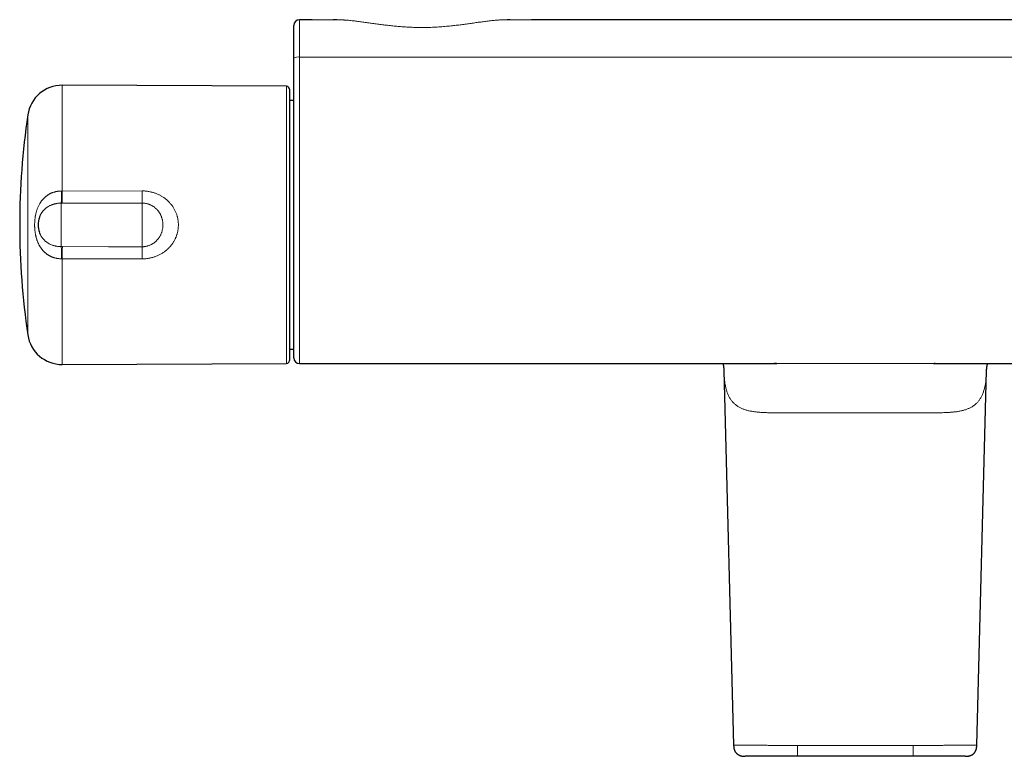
# Model space of a CAD drawing. Header units: millimetres. Extents: x 8 to 878, y 12 to 415.
# Tile 3 of 19: x 304 to 475, y 18 to 145. Entities that reach past the tile are written whole.
import ezdxf

# ---------------------------------------------------------------- set-up
doc = ezdxf.new("R2010")
doc.units = ezdxf.units.MM

msp = doc.modelspace()

# ---------------------------------------------------------------- linework, layer by layer
at = {"color": 7, "linetype": 'Continuous', "lineweight": 30}
for p, q in [((354.82, 145.1), (352.66, 145.1)), ((354.82, 145.1), (354.85, 145.1)), ((392.79, 145.1), (392.82, 145.1)), ((504.9, 145.1), (392.82, 145.1)), ((350.42, 133.58), (311.58, 133.75)), ((350.92, 133.08), (350.92, 109.58)), ((351.66, 131.09), (350.92, 131.09)), ((307.63, 110.86), (307.63, 110.86)), ((350.92, 109.58), (350.92, 86.08)), ((307.63, 108.29), (307.63, 108.29)), ((350.92, 88.06), (351.66, 88.06)), ((311.58, 85.41), (350.42, 85.58)), ((352.66, 85.56), (435.29, 85.56)), ((462.42, 85.56), (545.06, 85.56)), ((426.12, 84.38), (427.81, 19.53)), ((469.91, 19.53), (471.6, 84.37)), ((458.86, 17.58), (438.86, 17.58))]:
    msp.add_line(p, q, dxfattribs=at)
at = {"color": 252, "linetype": 'Continuous', "lineweight": 0}
for p, q in [((545.06, 138.64), (352.66, 138.64)), ((311.58, 133.75), (311.58, 115.44)), ((350.42, 85.58), (350.42, 133.58)), ((305.62, 90.53), (305.62, 128.63)), ((311.46, 115.44), (311.58, 115.44)), ((311.58, 115.44), (325.4, 115.46)), ((311.42, 105.81), (311.42, 113.34)), ((311.6, 113.34), (311.42, 113.34)), ((325.42, 105.8), (325.42, 113.36)), ((311.42, 105.81), (311.6, 105.81)), ((311.58, 103.71), (311.46, 103.71)), ((325.4, 103.7), (311.58, 103.71)), ((311.58, 103.71), (311.58, 85.41)), ((438.86, 19.47), (458.86, 19.47))]:
    msp.add_line(p, q, dxfattribs=at)
at = {"color": 252, "linetype": 'Continuous', "lineweight": 0, "flags": 128}
for points in [[(358.46, 145.09), (358.27, 145.09), (358.06, 145.09), (357.87, 145.09), (357.67, 145.09), (357.42, 145.09), (357.18, 145.09), (356.94, 145.09), (356.73, 145.09), (356.52, 145.1), (356.32, 145.1), (356.13, 145.1), (355.96, 145.1), (355.79, 145.1), (355.64, 145.1), (355.5, 145.1), (355.37, 145.1), (355.28, 145.1), (355.2, 145.1), (355.13, 145.1), (355.06, 145.1), (355, 145.1), (354.95, 145.1), (354.91, 145.1), (354.87, 145.1), (354.85, 145.1), (354.83, 145.1), (354.82, 145.1), (354.82, 145.1), (354.82, 145.1), (354.82, 145.1)], [(325.42, 113.36), (317.42, 113.35), (311.6, 113.34)], [(311.6, 105.81), (319.6, 105.8), (325.42, 105.8)]]:
    msp.add_lwpolyline(points, dxfattribs=at)
at = {"color": 7, "linetype": 'Continuous', "lineweight": 30}
for centre, radius, start, end in [((352.66, 144.1), 1, 90, 180), ((311.56, 127.75), 6, 89.75, 171.5732), ((350.42, 133.08), 0.5, 0, 89.75), ((434.22, 109.58), 130, 171.5732, 188.4268), ((311.42, 109.58), 4, 161.2602, 198.7266), ((311.56, 91.41), 6, 188.4268, 270.25), ((350.42, 86.08), 0.5, 270.25, 360), ((352.66, 86.56), 1, 180.0005, 270)]:
    msp.add_arc(centre, radius, start, end, dxfattribs=at)
at = {"color": 252, "linetype": 'Continuous', "lineweight": 0}
for centre, radius, start, end in [((352.43, 137.17), 1.48, 81.0309, 121.2775), ((249.44, 115.76), 62.02, 357.7679, 359.7055), ((533.1, 115.77), 221.52, 180.0865, 180.6289), ((543.19, 115.76), 217.78, 180.0801, 180.6333), ((249.44, 103.4), 62.02, 0.2945, 2.2321), ((530.58, 103.4), 218.99, 179.368, 179.9166), ((543.18, 103.39), 217.77, 179.3667, 179.9199)]:
    msp.add_arc(centre, radius, start, end, dxfattribs=at)
for points, knots in [([(352.66, 145.1), (352.66, 145.1), (352.66, 145.1), (352.66, 145.1), (352.66, 145.09), (352.66, 145.09), (352.66, 145.09), (352.66, 145.09), (352.66, 145.09), (352.66, 145.08), (352.66, 145.07), (352.66, 145.06), (352.66, 145.03), (352.66, 145), (352.66, 144.96), (352.66, 144.92), (352.66, 144.86), (352.66, 144.8), (352.66, 144.73), (352.66, 144.65), (352.66, 144.57), (352.66, 144.5), (352.66, 144.41), (352.66, 144.31), (352.66, 144.2), (352.66, 144.08), (352.66, 143.95), (352.66, 143.81), (352.66, 143.67), (352.66, 143.52), (352.66, 143.37), (352.66, 143.2), (352.66, 143.02), (352.66, 142.84), (352.66, 142.65), (352.66, 142.46), (352.66, 142.27), (352.66, 142.07), (352.66, 141.88), (352.66, 141.68), (352.66, 141.49), (352.66, 141.31), (352.66, 141.15), (352.66, 140.98), (352.66, 140.79), (352.66, 140.58), (352.66, 140.35), (352.66, 140.11), (352.66, 139.87), (352.66, 139.63), (352.66, 139.38), (352.66, 139.14), (352.66, 138.89), (352.66, 138.72), (352.66, 138.64)], [0, 0, 0, 0, 0.137403, 0.300441, 0.367505, 0.434569, 0.501633, 0.514352, 0.527071, 0.539788, 0.550792, 0.561794, 0.571527, 0.581262, 0.590995, 0.601696, 0.612398, 0.623099, 0.633696, 0.644297, 0.654895, 0.663156, 0.671418, 0.682424, 0.693433, 0.704439, 0.715391, 0.726346, 0.737298, 0.748217, 0.759138, 0.770057, 0.781717, 0.793381, 0.805041, 0.815847, 0.826655, 0.837461, 0.847989, 0.85852, 0.869048, 0.877034, 0.88502, 0.893279, 0.901539, 0.912537, 0.923539, 0.934537, 0.945469, 0.956403, 0.967335, 0.978222, 0.989112, 1, 1, 1, 1]), ([(388.59, 145.09), (388.55, 145.09), (388.46, 145.09), (388.3, 145.09), (388.14, 145.08), (387.96, 145.08), (387.78, 145.08), (387.6, 145.07), (387.38, 145.06), (387.13, 145.04), (386.84, 145.02), (386.51, 145), (386.14, 144.96), (385.72, 144.92), (385.31, 144.87), (384.88, 144.82), (384.45, 144.76), (384.03, 144.7), (383.61, 144.65), (383.2, 144.59), (382.78, 144.53), (382.36, 144.47), (381.94, 144.41), (381.52, 144.35), (381.09, 144.3), (380.66, 144.24), (380.23, 144.18), (379.78, 144.13), (379.34, 144.08), (378.87, 144.03), (378.37, 143.98), (377.83, 143.93), (377.3, 143.88), (376.76, 143.85), (376.23, 143.81), (375.69, 143.79), (375.15, 143.77), (374.61, 143.75), (374.06, 143.75), (373.5, 143.75), (372.94, 143.76), (372.42, 143.77), (371.93, 143.79), (371.48, 143.81), (371.03, 143.84), (370.58, 143.87), (370.13, 143.9), (369.69, 143.94), (369.24, 143.98), (368.79, 144.03), (368.34, 144.07), (367.9, 144.13), (367.45, 144.18), (367.01, 144.23), (366.58, 144.29), (366.15, 144.35), (365.72, 144.41), (365.29, 144.47), (364.87, 144.53), (364.45, 144.59), (364.03, 144.64), (363.61, 144.7), (363.19, 144.76), (362.78, 144.81), (362.37, 144.86), (361.96, 144.91), (361.55, 144.96), (361.13, 145), (360.79, 145.03), (360.52, 145.04), (360.31, 145.06), (360.11, 145.07), (359.91, 145.07), (359.72, 145.08), (359.54, 145.08), (359.37, 145.09), (359.22, 145.09), (359.13, 145.09), (359.09, 145.09)], [0, 0, 0, 0, 0.006381, 0.013435, 0.020482, 0.027719, 0.03496, 0.042203, 0.049442, 0.060181, 0.070923, 0.081664, 0.096523, 0.111385, 0.126244, 0.141183, 0.156125, 0.171065, 0.185097, 0.199131, 0.213166, 0.227198, 0.24123, 0.255263, 0.269297, 0.283329, 0.297667, 0.312008, 0.326349, 0.340687, 0.357628, 0.374568, 0.39154, 0.408512, 0.425549, 0.442587, 0.459465, 0.476343, 0.493828, 0.511313, 0.528837, 0.546361, 0.560549, 0.574739, 0.588928, 0.603161, 0.617395, 0.631627, 0.64599, 0.660354, 0.674717, 0.689123, 0.703529, 0.717934, 0.732081, 0.74623, 0.760378, 0.774525, 0.788791, 0.803061, 0.81733, 0.831596, 0.845957, 0.860322, 0.874686, 0.889047, 0.904204, 0.919363, 0.93452, 0.942182, 0.949853, 0.957524, 0.965189, 0.972847, 0.9805, 0.987448, 0.994403, 1, 1, 1, 1]), ([(392.82, 145.1), (392.82, 145.1), (392.82, 145.1), (392.81, 145.1), (392.8, 145.1), (392.77, 145.1), (392.74, 145.1), (392.7, 145.1), (392.64, 145.1), (392.58, 145.1), (392.51, 145.1), (392.43, 145.1), (392.34, 145.1), (392.24, 145.1), (392.13, 145.1), (392.02, 145.1), (391.91, 145.1), (391.8, 145.1), (391.68, 145.1), (391.56, 145.1), (391.42, 145.1), (391.27, 145.1), (391.1, 145.1), (390.92, 145.09), (390.73, 145.09), (390.53, 145.09), (390.32, 145.09), (390.1, 145.09), (389.88, 145.09), (389.64, 145.09), (389.43, 145.09), (389.25, 145.09), (389.16, 145.09), (389.12, 145.09)], [0, 0, 0, 0, 0.028598, 0.057198, 0.085796, 0.120317, 0.154852, 0.18939, 0.223925, 0.258447, 0.29353, 0.328627, 0.363729, 0.398826, 0.43391, 0.464079, 0.49425, 0.524419, 0.553133, 0.58185, 0.610564, 0.645227, 0.679902, 0.714582, 0.749257, 0.783919, 0.819125, 0.854346, 0.889572, 0.924793, 0.959999, 0.982662, 1, 1, 1, 1]), ([(352.66, 138.64), (352.66, 138.24), (352.66, 137.44), (352.66, 136.24), (352.66, 135.04), (352.66, 133.87), (352.66, 132.73), (352.66, 131.62), (352.66, 130.5), (352.66, 129.39), (352.66, 128.27), (352.66, 127.16), (352.66, 126.04), (352.66, 124.92), (352.66, 123.82), (352.66, 122.71), (352.66, 121.61), (352.66, 120.53), (352.66, 119.48), (352.66, 118.44), (352.66, 117.41), (352.66, 116.21), (352.66, 114.86), (352.66, 113.48), (352.66, 112.24), (352.66, 111.37), (352.66, 110.72), (352.66, 110.29), (352.66, 109.87), (352.66, 109.44), (352.66, 109.01), (352.66, 108.58), (352.66, 108.16), (352.66, 107.71), (352.66, 107.24), (352.66, 106.75), (352.66, 106.26), (352.66, 105.77), (352.66, 105.28), (352.66, 104.79), (352.66, 104.3), (352.66, 103.82), (352.66, 103.33), (352.66, 102.85), (352.66, 102.35), (352.66, 101.85), (352.66, 101.36), (352.66, 100.86), (352.66, 100.37), (352.66, 99.89), (352.66, 99.41), (352.66, 98.93), (352.66, 98.46), (352.66, 98), (352.66, 97.54), (352.66, 97.09), (352.66, 96.66), (352.66, 96.25), (352.66, 95.85), (352.66, 95.45), (352.66, 95.05), (352.66, 94.66), (352.66, 94.27), (352.66, 93.89), (352.66, 93.52), (352.66, 93.18), (352.66, 92.86), (352.66, 92.57), (352.66, 92.28), (352.66, 92), (352.66, 91.72), (352.66, 91.45), (352.66, 91.18), (352.66, 90.92), (352.66, 90.66), (352.66, 90.41), (352.66, 90.16), (352.66, 89.9), (352.66, 89.62), (352.66, 89.34), (352.66, 89.06), (352.66, 88.79), (352.66, 88.53), (352.66, 88.31), (352.66, 88.11), (352.66, 87.94), (352.66, 87.77), (352.66, 87.61), (352.66, 87.46), (352.66, 87.3), (352.66, 87.13), (352.66, 86.95), (352.66, 86.79), (352.66, 86.63), (352.66, 86.49), (352.66, 86.36), (352.66, 86.23), (352.66, 86.12), (352.66, 86.03), (352.66, 85.95), (352.66, 85.88), (352.66, 85.8), (352.66, 85.73), (352.66, 85.67), (352.66, 85.63), (352.66, 85.59), (352.66, 85.57), (352.66, 85.56), (352.66, 85.56), (352.66, 85.56)], [0, 0, 0, 0, 0.018209, 0.036418, 0.054629, 0.072841, 0.08965, 0.106459, 0.12327, 0.140081, 0.156926, 0.173771, 0.190618, 0.207465, 0.224015, 0.240564, 0.257115, 0.273667, 0.289163, 0.30466, 0.320159, 0.335657, 0.358335, 0.381015, 0.397424, 0.413834, 0.420195, 0.426556, 0.432917, 0.439277, 0.445667, 0.452058, 0.458449, 0.464839, 0.472198, 0.479561, 0.486923, 0.494286, 0.501645, 0.509083, 0.516524, 0.523965, 0.531405, 0.538843, 0.546681, 0.55452, 0.562357, 0.57023, 0.578103, 0.585975, 0.593833, 0.601693, 0.609551, 0.617443, 0.625337, 0.633229, 0.640554, 0.647881, 0.655209, 0.662535, 0.66986, 0.677262, 0.684667, 0.692072, 0.699476, 0.706878, 0.712989, 0.719101, 0.725212, 0.731339, 0.737467, 0.743594, 0.749771, 0.755948, 0.762125, 0.768318, 0.774512, 0.780705, 0.788496, 0.796287, 0.804077, 0.8119, 0.819724, 0.827547, 0.833307, 0.839068, 0.844828, 0.850602, 0.856376, 0.862149, 0.869668, 0.877186, 0.884718, 0.89225, 0.899823, 0.907396, 0.914982, 0.922568, 0.928967, 0.935366, 0.941773, 0.948181, 0.956525, 0.96487, 0.973214, 0.981599, 0.989985, 0.99837, 1, 1, 1, 1]), ([(311.46, 103.71), (311.42, 103.71), (311.34, 103.71), (311.21, 103.72), (311.08, 103.73), (310.95, 103.74), (310.83, 103.75), (310.7, 103.77), (310.58, 103.8), (310.45, 103.82), (310.33, 103.85), (310.2, 103.89), (310.08, 103.93), (309.96, 103.97), (309.84, 104.02), (309.72, 104.06), (309.6, 104.12), (309.48, 104.18), (309.37, 104.24), (309.26, 104.3), (309.15, 104.37), (309.04, 104.44), (308.93, 104.51), (308.83, 104.59), (308.73, 104.67), (308.63, 104.76), (308.52, 104.85), (308.42, 104.94), (308.33, 105.04), (308.23, 105.15), (308.14, 105.25), (308.05, 105.36), (307.97, 105.47), (307.89, 105.59), (307.81, 105.7), (307.73, 105.82), (307.66, 105.94), (307.59, 106.07), (307.52, 106.21), (307.45, 106.35), (307.39, 106.49), (307.32, 106.64), (307.27, 106.79), (307.21, 106.94), (307.16, 107.09), (307.11, 107.25), (307.07, 107.41), (307.03, 107.56), (306.99, 107.72), (306.96, 107.88), (306.93, 108.04), (306.91, 108.2), (306.88, 108.37), (306.86, 108.53), (306.84, 108.69), (306.83, 108.86), (306.82, 109.02), (306.81, 109.18), (306.8, 109.35), (306.8, 109.52), (306.8, 109.68), (306.81, 109.85), (306.81, 110.01), (306.82, 110.17), (306.83, 110.34), (306.85, 110.5), (306.87, 110.67), (306.89, 110.83), (306.91, 111), (306.94, 111.19), (306.99, 111.41), (307.05, 111.65), (307.11, 111.9), (307.18, 112.14), (307.27, 112.37), (307.36, 112.61), (307.47, 112.84), (307.58, 113.07), (307.69, 113.26), (307.78, 113.41), (307.85, 113.51), (307.92, 113.62), (308, 113.73), (308.08, 113.83), (308.17, 113.93), (308.27, 114.05), (308.37, 114.16), (308.49, 114.27), (308.6, 114.38), (308.72, 114.48), (308.85, 114.58), (308.98, 114.68), (309.11, 114.77), (309.25, 114.85), (309.38, 114.93), (309.5, 114.99), (309.62, 115.05), (309.74, 115.1), (309.86, 115.15), (309.98, 115.19), (310.1, 115.24), (310.23, 115.27), (310.36, 115.31), (310.49, 115.34), (310.62, 115.37), (310.75, 115.39), (310.88, 115.41), (311.02, 115.42), (311.17, 115.43), (311.32, 115.44), (311.41, 115.44), (311.46, 115.44)], [0, 0, 0, 0, 0.007403, 0.014807, 0.022242, 0.029677, 0.037145, 0.044612, 0.052111, 0.059611, 0.067142, 0.074673, 0.082237, 0.0898, 0.097487, 0.105182, 0.112905, 0.120628, 0.128382, 0.136136, 0.143921, 0.151705, 0.159519, 0.167334, 0.175173, 0.183018, 0.191452, 0.199895, 0.208365, 0.216835, 0.225335, 0.233835, 0.242364, 0.250893, 0.259449, 0.268005, 0.276584, 0.285168, 0.2947, 0.304239, 0.313804, 0.32337, 0.332965, 0.342559, 0.352182, 0.361804, 0.371452, 0.3811, 0.390769, 0.400445, 0.409995, 0.41955, 0.429125, 0.438699, 0.448296, 0.457892, 0.46751, 0.477128, 0.486767, 0.496406, 0.505996, 0.515591, 0.525204, 0.534817, 0.544452, 0.554087, 0.563744, 0.5734, 0.58308, 0.592759, 0.607664, 0.622591, 0.63754, 0.652514, 0.667513, 0.682538, 0.698115, 0.713725, 0.72937, 0.737213, 0.745055, 0.752917, 0.76078, 0.768662, 0.776549, 0.786099, 0.795659, 0.80526, 0.81486, 0.824509, 0.834158, 0.843859, 0.853561, 0.86332, 0.87308, 0.880732, 0.888384, 0.896067, 0.90375, 0.911465, 0.919181, 0.92693, 0.934678, 0.942462, 0.950246, 0.958066, 0.965886, 0.97439, 0.982895, 0.991447, 1, 1, 1, 1]), ([(325.4, 115.46), (325.47, 115.46), (325.6, 115.46), (325.83, 115.45), (326.07, 115.43), (326.34, 115.4), (326.6, 115.36), (326.87, 115.3), (327.13, 115.24), (327.38, 115.17), (327.62, 115.09), (327.85, 115.01), (328.08, 114.91), (328.3, 114.81), (328.52, 114.7), (328.73, 114.58), (328.94, 114.45), (329.15, 114.32), (329.34, 114.18), (329.53, 114.03), (329.72, 113.87), (329.9, 113.71), (330.07, 113.54), (330.23, 113.36), (330.39, 113.18), (330.53, 113), (330.66, 112.83), (330.78, 112.65), (330.91, 112.44), (331.03, 112.21), (331.15, 111.98), (331.26, 111.73), (331.36, 111.49), (331.43, 111.26), (331.49, 111.04), (331.55, 110.83), (331.6, 110.59), (331.64, 110.32), (331.67, 110.07), (331.68, 109.85), (331.69, 109.64), (331.69, 109.44), (331.68, 109.25), (331.67, 109.07), (331.65, 108.88), (331.62, 108.67), (331.57, 108.44), (331.52, 108.22), (331.46, 108), (331.39, 107.78), (331.32, 107.58), (331.25, 107.4), (331.17, 107.23), (331.08, 107.03), (330.97, 106.83), (330.85, 106.63), (330.73, 106.43), (330.59, 106.24), (330.45, 106.05), (330.3, 105.87), (330.14, 105.69), (329.97, 105.52), (329.79, 105.34), (329.59, 105.17), (329.38, 105), (329.16, 104.84), (328.94, 104.7), (328.71, 104.56), (328.47, 104.43), (328.23, 104.31), (327.99, 104.2), (327.74, 104.11), (327.5, 104.02), (327.24, 103.95), (326.99, 103.88), (326.73, 103.82), (326.47, 103.78), (326.21, 103.74), (325.94, 103.71), (325.67, 103.7), (325.49, 103.7), (325.4, 103.7)], [0, 0, 0, 0, 0.01042, 0.02084, 0.034809, 0.048784, 0.062753, 0.076828, 0.090909, 0.104984, 0.117692, 0.130401, 0.143217, 0.156041, 0.168866, 0.181681, 0.194617, 0.207553, 0.220114, 0.232675, 0.245349, 0.258032, 0.270716, 0.283389, 0.296193, 0.308997, 0.319238, 0.329478, 0.343225, 0.356978, 0.370724, 0.384605, 0.398494, 0.412374, 0.4228, 0.433225, 0.447233, 0.46125, 0.475258, 0.485879, 0.496508, 0.507136, 0.517758, 0.526665, 0.535573, 0.547504, 0.559439, 0.57137, 0.583364, 0.595363, 0.607357, 0.616395, 0.625433, 0.63762, 0.649812, 0.661999, 0.674277, 0.686561, 0.698839, 0.711206, 0.723579, 0.735946, 0.74988, 0.763814, 0.777805, 0.791795, 0.805842, 0.819888, 0.83399, 0.848091, 0.861768, 0.875445, 0.88917, 0.902895, 0.916669, 0.930443, 0.944265, 0.958087, 0.972047, 0.986006, 1, 1, 1, 1]), ([(311.42, 113.34), (311.38, 113.34), (311.29, 113.34), (311.17, 113.34), (311.04, 113.33), (310.9, 113.32), (310.73, 113.3), (310.54, 113.27), (310.36, 113.23), (310.17, 113.18), (309.99, 113.13), (309.81, 113.07), (309.63, 112.99), (309.45, 112.91), (309.26, 112.81), (309.08, 112.71), (308.91, 112.59), (308.74, 112.46), (308.61, 112.35), (308.51, 112.25), (308.43, 112.18), (308.35, 112.1), (308.28, 112.02), (308.21, 111.93), (308.14, 111.84), (308.08, 111.76), (308.02, 111.66), (307.96, 111.57), (307.9, 111.47), (307.84, 111.37), (307.79, 111.26), (307.74, 111.15), (307.69, 111.04), (307.66, 110.94), (307.64, 110.88), (307.63, 110.86)], [0, 0, 0, 0, 0.024761, 0.049547, 0.074413, 0.099304, 0.137031, 0.174849, 0.212759, 0.250762, 0.288857, 0.327046, 0.365327, 0.408642, 0.452091, 0.495677, 0.539398, 0.583257, 0.627252, 0.650472, 0.673713, 0.697024, 0.720336, 0.74373, 0.767125, 0.790605, 0.814085, 0.837655, 0.861225, 0.886491, 0.911787, 0.937192, 0.962597, 0.988136, 1, 1, 1, 1]), ([(325.42, 105.8), (325.46, 105.8), (325.53, 105.8), (325.65, 105.8), (325.76, 105.81), (325.9, 105.83), (326.08, 105.86), (326.27, 105.9), (326.47, 105.96), (326.66, 106.02), (326.85, 106.1), (327.02, 106.19), (327.19, 106.28), (327.34, 106.38), (327.49, 106.48), (327.64, 106.59), (327.77, 106.71), (327.91, 106.84), (328.04, 106.98), (328.17, 107.14), (328.3, 107.31), (328.42, 107.49), (328.53, 107.68), (328.63, 107.88), (328.72, 108.08), (328.8, 108.28), (328.86, 108.49), (328.91, 108.7), (328.96, 108.92), (328.99, 109.14), (329, 109.36), (329.01, 109.57), (329, 109.79), (328.99, 110), (328.96, 110.22), (328.92, 110.43), (328.87, 110.63), (328.82, 110.8), (328.77, 110.96), (328.71, 111.11), (328.64, 111.26), (328.57, 111.41), (328.49, 111.54), (328.42, 111.66), (328.34, 111.79), (328.24, 111.93), (328.12, 112.08), (327.99, 112.23), (327.86, 112.37), (327.71, 112.5), (327.56, 112.62), (327.41, 112.74), (327.25, 112.84), (327.08, 112.94), (326.91, 113.02), (326.73, 113.1), (326.55, 113.17), (326.37, 113.23), (326.18, 113.27), (326, 113.31), (325.8, 113.34), (325.61, 113.35), (325.48, 113.36), (325.42, 113.36)], [0, 0, 0, 0, 0.009863, 0.019727, 0.029637, 0.039547, 0.0569, 0.074253, 0.09173, 0.109208, 0.126809, 0.144411, 0.16007, 0.175729, 0.191471, 0.207213, 0.223036, 0.238859, 0.254743, 0.273431, 0.292214, 0.310997, 0.329906, 0.348816, 0.367819, 0.386561, 0.405392, 0.424224, 0.443176, 0.462127, 0.48117, 0.499605, 0.518124, 0.536642, 0.555274, 0.573906, 0.592625, 0.606822, 0.621025, 0.635221, 0.649536, 0.663858, 0.678173, 0.688981, 0.699788, 0.716626, 0.733464, 0.750396, 0.767327, 0.784356, 0.801385, 0.817809, 0.834245, 0.850668, 0.867315, 0.883974, 0.90062, 0.917076, 0.933532, 0.950094, 0.966656, 0.983328, 1, 1, 1, 1]), ([(307.63, 108.29), (307.64, 108.25), (307.68, 108.15), (307.74, 108), (307.82, 107.84), (307.9, 107.68), (308, 107.52), (308.1, 107.37), (308.2, 107.23), (308.32, 107.1), (308.44, 106.97), (308.57, 106.84), (308.7, 106.73), (308.84, 106.62), (308.99, 106.51), (309.16, 106.4), (309.34, 106.3), (309.53, 106.21), (309.72, 106.12), (309.92, 106.05), (310.13, 105.98), (310.34, 105.93), (310.55, 105.89), (310.76, 105.85), (310.98, 105.83), (311.2, 105.81), (311.34, 105.81), (311.42, 105.81)], [0, 0, 0, 0, 0.025188, 0.063209, 0.101341, 0.139589, 0.17794, 0.216394, 0.253778, 0.291249, 0.328807, 0.366449, 0.404178, 0.441992, 0.479893, 0.52289, 0.566016, 0.609274, 0.652665, 0.696193, 0.739859, 0.782871, 0.826018, 0.869303, 0.912726, 0.956292, 1, 1, 1, 1]), ([(435.25, 85.56), (435.54, 85.56), (436.08, 85.56), (436.87, 85.56), (437.42, 85.56), (437.8, 85.56), (437.98, 85.56), (438.13, 85.56), (438.27, 85.56), (438.41, 85.56), (438.57, 85.56), (438.76, 85.56), (438.97, 85.56), (439.21, 85.56), (439.47, 85.56), (439.71, 85.56), (440.16, 85.56), (443.33, 85.56), (448.82, 85.56), (454.37, 85.56), (457.49, 85.56), (458.62, 85.56), (459.74, 85.56), (460.85, 85.56), (461.77, 85.56), (462.32, 85.56), (462.51, 85.56)], [0, 0, 0, 0, 0.032477, 0.059786, 0.08682, 0.093904, 0.100992, 0.106506, 0.110751, 0.115892, 0.12193, 0.128865, 0.136697, 0.145426, 0.155052, 0.16476, 0.171846, 0.205254, 0.513401, 0.774858, 0.815945, 0.857031, 0.898366, 0.939158, 0.979359, 1, 1, 1, 1]), ([(471.6, 84.37), (471.6, 84.25), (471.59, 83.87), (471.55, 83.26), (471.47, 82.54), (471.37, 81.86), (471.23, 81.23), (471.05, 80.65), (470.84, 80.11), (470.59, 79.63), (470.3, 79.19), (469.98, 78.8), (469.61, 78.46), (469.21, 78.17), (468.77, 77.92), (468.3, 77.71), (467.8, 77.53), (467.26, 77.39), (466.7, 77.28), (466.1, 77.2), (465.48, 77.14), (464.85, 77.1), (464.13, 77.07), (463.34, 77.05), (462.46, 77.04), (461.57, 77.04), (460.87, 77.05), (460.37, 77.05), (460.08, 77.05), (459.8, 77.05), (459.51, 77.05), (459.22, 77.05), (458.88, 77.05), (458.47, 77.05), (457.1, 77.05), (454.02, 77.05), (448.73, 77.05), (443.44, 77.05), (439.96, 77.05), (438.82, 77.05), (438.69, 77.05), (438.58, 77.05), (438.47, 77.05), (438.35, 77.05), (438.24, 77.05), (437.95, 77.05), (437.45, 77.05), (436.75, 77.05), (436.01, 77.04), (435.28, 77.04), (434.56, 77.05), (433.86, 77.06), (433.18, 77.08), (432.51, 77.12), (431.87, 77.17), (431.25, 77.25), (430.66, 77.35), (430.1, 77.48), (429.58, 77.65), (429.09, 77.85), (428.63, 78.09), (428.21, 78.38), (427.83, 78.71), (427.49, 79.1), (427.18, 79.53), (426.92, 80.02), (426.7, 80.56), (426.52, 81.14), (426.37, 81.78), (426.25, 82.46), (426.18, 83.2), (426.13, 83.84), (426.12, 84.24), (426.12, 84.37)], [0, 0, 0, 0, 0.006603, 0.021553, 0.036133, 0.050391, 0.064373, 0.078067, 0.091383, 0.104306, 0.116929, 0.129349, 0.141667, 0.153814, 0.16571, 0.177439, 0.189079, 0.200703, 0.212356, 0.223987, 0.235522, 0.246996, 0.258444, 0.272802, 0.287255, 0.301696, 0.316063, 0.320561, 0.325058, 0.329555, 0.334053, 0.338554, 0.34306, 0.350039, 0.357818, 0.406717, 0.494037, 0.605172, 0.654071, 0.656628, 0.658363, 0.660146, 0.661931, 0.663717, 0.665503, 0.667292, 0.677152, 0.688802, 0.700556, 0.712407, 0.724182, 0.735885, 0.747593, 0.759373, 0.771242, 0.783114, 0.794944, 0.806741, 0.818616, 0.830675, 0.842863, 0.855141, 0.867535, 0.88014, 0.893038, 0.906266, 0.919773, 0.933555, 0.947684, 0.962216, 0.977151, 0.992373, 1, 1, 1, 1]), ([(427.81, 19.53), (427.81, 19.53), (427.81, 19.52), (427.81, 19.52), (427.84, 19.52), (427.87, 19.52), (427.93, 19.52), (427.99, 19.51), (428.07, 19.51), (428.16, 19.51), (428.27, 19.51), (428.38, 19.51), (428.51, 19.51), (428.65, 19.5), (428.81, 19.5), (428.99, 19.5), (429.18, 19.5), (429.38, 19.5), (429.59, 19.49), (429.82, 19.49), (430.05, 19.49), (430.28, 19.49), (430.53, 19.49), (430.78, 19.49), (431.05, 19.49), (431.34, 19.48), (431.64, 19.48), (431.95, 19.48), (432.27, 19.48), (432.6, 19.48), (432.93, 19.48), (433.27, 19.48), (433.6, 19.48), (433.93, 19.47), (434.28, 19.47), (434.64, 19.47), (435.01, 19.47), (435.39, 19.47), (435.78, 19.47), (436.17, 19.47), (436.56, 19.47), (436.95, 19.47), (437.34, 19.47), (437.71, 19.47), (438.09, 19.47), (438.48, 19.47), (438.73, 19.47), (438.86, 19.47)], [0, 0, 0, 0, 0.000569, 0.023836, 0.047066, 0.070294, 0.093559, 0.116896, 0.140327, 0.162441, 0.184499, 0.20647, 0.228406, 0.250333, 0.273584, 0.296845, 0.320156, 0.343574, 0.367027, 0.390421, 0.412398, 0.434324, 0.456225, 0.478129, 0.500063, 0.523369, 0.546734, 0.570187, 0.593629, 0.616992, 0.640258, 0.662154, 0.684042, 0.705948, 0.7279, 0.749925, 0.773391, 0.79689, 0.820304, 0.843606, 0.866837, 0.890034, 0.911906, 0.93381, 0.955773, 0.977826, 1, 1, 1, 1]), ([(438.86, 19.47), (438.86, 19.41), (438.86, 19.29), (438.86, 19.11), (438.86, 18.95), (438.86, 18.79), (438.86, 18.65), (438.86, 18.53), (438.86, 18.42), (438.86, 18.32), (438.86, 18.22), (438.86, 18.13), (438.86, 18.05), (438.86, 17.97), (438.86, 17.9), (438.86, 17.84), (438.86, 17.79), (438.86, 17.74), (438.86, 17.69), (438.86, 17.65), (438.86, 17.62), (438.86, 17.59), (438.86, 17.58), (438.86, 17.58), (438.86, 17.58)], [0, 0, 0, 0, 0.059325, 0.115941, 0.170037, 0.221826, 0.271553, 0.311618, 0.35062, 0.388749, 0.42621, 0.463219, 0.5, 0.536781, 0.57379, 0.611251, 0.64938, 0.688382, 0.728447, 0.778174, 0.829963, 0.884059, 0.940675, 1, 1, 1, 1]), ([(458.86, 19.47), (459, 19.47), (459.27, 19.47), (459.68, 19.47), (460.08, 19.47), (460.49, 19.47), (460.89, 19.47), (461.27, 19.47), (461.65, 19.47), (462.02, 19.47), (462.38, 19.47), (462.74, 19.47), (463.1, 19.47), (463.47, 19.47), (463.83, 19.47), (464.19, 19.48), (464.55, 19.48), (464.89, 19.48), (465.21, 19.48), (465.53, 19.48), (465.83, 19.48), (466.12, 19.48), (466.4, 19.48), (466.69, 19.49), (466.96, 19.49), (467.23, 19.49), (467.49, 19.49), (467.74, 19.49), (467.97, 19.49), (468.19, 19.49), (468.39, 19.5), (468.58, 19.5), (468.76, 19.5), (468.92, 19.5), (469.08, 19.5), (469.22, 19.51), (469.36, 19.51), (469.48, 19.51), (469.58, 19.51), (469.67, 19.51), (469.75, 19.52), (469.81, 19.52), (469.85, 19.52), (469.89, 19.52), (469.91, 19.52), (469.91, 19.52), (469.91, 19.53)], [0, 0, 0, 0, 0.023566, 0.047111, 0.070614, 0.094053, 0.117404, 0.140658, 0.16254, 0.184413, 0.206309, 0.228258, 0.250294, 0.273786, 0.297314, 0.320742, 0.344051, 0.367288, 0.390492, 0.412376, 0.434293, 0.456266, 0.478324, 0.500492, 0.523997, 0.547376, 0.570663, 0.593892, 0.617097, 0.640311, 0.662241, 0.684247, 0.706356, 0.728521, 0.750644, 0.773997, 0.797269, 0.820495, 0.84371, 0.866948, 0.890255, 0.912329, 0.934455, 0.95656, 0.978589, 1, 1, 1, 1]), ([(458.86, 17.58), (458.86, 17.58), (458.86, 17.58), (458.86, 17.59), (458.86, 17.62), (458.86, 17.65), (458.86, 17.69), (458.86, 17.74), (458.86, 17.79), (458.86, 17.84), (458.86, 17.9), (458.86, 17.97), (458.86, 18.05), (458.86, 18.13), (458.86, 18.22), (458.86, 18.32), (458.86, 18.42), (458.86, 18.53), (458.86, 18.65), (458.86, 18.79), (458.86, 18.95), (458.86, 19.11), (458.86, 19.29), (458.86, 19.41), (458.86, 19.47)], [0, 0, 0, 0, 0.059325, 0.115941, 0.170037, 0.221826, 0.271553, 0.311618, 0.35062, 0.388749, 0.42621, 0.463219, 0.5, 0.536781, 0.57379, 0.611251, 0.64938, 0.688382, 0.728447, 0.778174, 0.829963, 0.884059, 0.940675, 1, 1, 1, 1])]:
    msp.add_open_spline(points, degree=3, knots=knots, dxfattribs=at)
at = {"color": 7, "linetype": 'Continuous', "lineweight": 30}
for points, knots in [([(354.82, 145.1), (354.82, 145.1), (354.82, 145.1), (354.82, 145.1), (354.83, 145.1), (354.84, 145.1), (354.85, 145.1)], [0, 0, 0, 0, 0.000068, 0.445211, 0.890451, 1, 1, 1, 1]), ([(359.09, 145.09), (359.08, 145.09), (359.02, 145.09), (358.89, 145.09), (358.7, 145.09), (358.54, 145.09), (358.47, 145.09), (358.46, 145.09)], [0, 0, 0, 0, 0.042145, 0.258177, 0.615854, 0.973639, 1, 1, 1, 1]), ([(389.12, 145.09), (389.1, 145.09), (389.04, 145.09), (388.92, 145.09), (388.76, 145.09), (388.65, 145.09), (388.6, 145.09), (388.59, 145.09)], [0, 0, 0, 0, 0.075281, 0.395504, 0.715666, 0.975282, 1, 1, 1, 1]), ([(351.66, 138.44), (351.66, 138.54), (351.66, 138.73), (351.66, 139.01), (351.66, 139.29), (351.66, 139.56), (351.66, 139.84), (351.66, 140.11), (351.66, 140.38), (351.66, 140.64), (351.66, 140.89), (351.66, 141.13), (351.66, 141.37), (351.66, 141.6), (351.66, 141.82), (351.66, 142.03), (351.66, 142.24), (351.66, 142.44), (351.66, 142.62), (351.66, 142.8), (351.66, 142.96), (351.66, 143.12), (351.66, 143.26), (351.66, 143.4), (351.66, 143.52), (351.66, 143.63), (351.66, 143.73), (351.66, 143.82), (351.66, 143.89), (351.66, 143.95), (351.66, 143.99), (351.66, 144.02), (351.66, 144.04), (351.66, 144.06), (351.66, 144.07), (351.66, 144.08), (351.66, 144.09), (351.66, 144.09), (351.66, 144.09), (351.66, 144.09), (351.66, 144.1), (351.66, 144.1), (351.66, 144.1), (351.66, 144.1)], [0, 0, 0, 0, 0.013124, 0.026248, 0.039464, 0.05268, 0.066183, 0.079685, 0.093286, 0.106887, 0.120011, 0.133135, 0.146488, 0.159852, 0.173217, 0.18657, 0.200171, 0.213772, 0.22692, 0.240067, 0.253306, 0.266546, 0.280074, 0.293601, 0.307228, 0.320855, 0.334014, 0.347173, 0.360425, 0.373676, 0.382705, 0.391736, 0.400765, 0.409863, 0.418963, 0.428062, 0.445812, 0.463565, 0.481319, 0.534575, 0.641092, 0.854129, 1, 1, 1, 1]), ([(351.66, 86.56), (351.66, 86.56), (351.66, 86.56), (351.66, 86.57), (351.66, 86.59), (351.66, 86.62), (351.66, 86.67), (351.66, 86.73), (351.66, 86.8), (351.66, 86.88), (351.66, 86.97), (351.66, 87.07), (351.66, 87.18), (351.66, 87.3), (351.66, 87.43), (351.66, 87.58), (351.66, 87.73), (351.66, 87.9), (351.66, 88.08), (351.66, 88.27), (351.66, 88.48), (351.66, 88.7), (351.66, 88.93), (351.66, 89.17), (351.66, 89.41), (351.66, 89.66), (351.66, 89.92), (351.66, 90.19), (351.66, 90.47), (351.66, 90.76), (351.66, 91.05), (351.66, 91.36), (351.66, 91.68), (351.66, 92.01), (351.66, 92.35), (351.66, 92.71), (351.66, 93.08), (351.66, 93.45), (351.66, 93.83), (351.66, 94.21), (351.66, 94.6), (351.66, 94.99), (351.66, 95.39), (351.66, 95.79), (351.66, 96.2), (351.66, 96.62), (351.66, 97.04), (351.66, 97.47), (351.66, 97.92), (351.66, 98.37), (351.66, 98.85), (351.66, 99.32), (351.66, 99.8), (351.66, 100.28), (351.66, 100.76), (351.66, 101.23), (351.66, 101.71), (351.66, 102.19), (351.66, 102.68), (351.66, 103.17), (351.66, 103.66), (351.66, 104.15), (351.66, 104.65), (351.66, 105.16), (351.66, 105.68), (351.66, 106.21), (351.66, 106.74), (351.66, 107.27), (351.66, 107.8), (351.66, 108.34), (351.66, 108.87), (351.66, 109.4), (351.66, 109.9), (351.66, 110.36), (351.66, 110.79), (351.66, 111.22), (351.66, 111.64), (351.66, 112.29), (351.66, 113.15), (351.66, 114.4), (351.66, 115.83), (351.66, 117.42), (351.66, 119.01), (351.66, 120.6), (351.66, 122.19), (351.66, 123.78), (351.66, 125.36), (351.66, 126.87), (351.66, 128.29), (351.66, 129.64), (351.66, 130.98), (351.66, 132.33), (351.66, 133.75), (351.66, 135.26), (351.66, 136.85), (351.66, 137.91), (351.66, 138.44)], [0, 0, 0, 0, 0.002258, 0.010047, 0.018238, 0.026432, 0.034627, 0.042821, 0.051012, 0.058793, 0.066576, 0.074361, 0.082145, 0.089926, 0.097707, 0.105491, 0.113275, 0.121059, 0.12884, 0.13702, 0.145203, 0.153386, 0.161569, 0.169749, 0.177533, 0.185321, 0.193109, 0.200896, 0.20868, 0.216465, 0.224252, 0.232041, 0.239828, 0.247613, 0.255794, 0.263979, 0.272164, 0.280349, 0.28853, 0.296329, 0.304132, 0.311935, 0.319738, 0.327537, 0.335337, 0.343139, 0.350942, 0.358744, 0.366543, 0.374743, 0.382945, 0.391149, 0.399351, 0.40755, 0.415362, 0.423177, 0.430993, 0.438808, 0.44662, 0.454431, 0.462246, 0.470062, 0.477877, 0.485689, 0.493907, 0.502128, 0.51035, 0.518571, 0.526788, 0.534962, 0.543138, 0.551313, 0.559487, 0.566021, 0.572556, 0.579092, 0.585628, 0.592163, 0.608796, 0.625429, 0.649922, 0.674416, 0.698909, 0.723403, 0.747896, 0.77239, 0.796884, 0.821377, 0.842213, 0.863049, 0.883886, 0.904722, 0.925558, 0.950372, 0.975186, 1, 1, 1, 1]), ([(425.95, 85.56), (425.95, 85.56), (425.95, 85.55), (425.95, 85.54), (425.96, 85.53), (425.96, 85.52), (425.96, 85.51), (425.96, 85.5), (425.97, 85.5), (425.97, 85.49), (425.97, 85.48), (425.97, 85.47), (425.98, 85.46), (425.98, 85.45), (425.99, 85.42), (425.99, 85.4), (426, 85.38), (426, 85.36), (426.01, 85.33), (426.01, 85.31), (426.02, 85.29), (426.02, 85.28), (426.02, 85.26), (426.03, 85.24), (426.03, 85.22), (426.03, 85.2), (426.04, 85.18), (426.04, 85.16), (426.05, 85.13), (426.05, 85.1), (426.05, 85.08), (426.06, 85.06), (426.06, 85.04), (426.06, 85.02), (426.06, 85.01), (426.07, 85), (426.07, 84.99), (426.07, 84.97), (426.07, 84.96), (426.07, 84.95), (426.07, 84.93), (426.08, 84.92), (426.08, 84.91), (426.08, 84.9), (426.08, 84.88), (426.08, 84.87), (426.08, 84.86), (426.09, 84.85), (426.09, 84.83), (426.09, 84.82), (426.09, 84.81), (426.09, 84.8), (426.09, 84.79), (426.09, 84.77), (426.09, 84.75), (426.1, 84.73), (426.1, 84.71), (426.1, 84.7), (426.1, 84.68), (426.1, 84.66), (426.1, 84.65), (426.1, 84.64), (426.1, 84.63), (426.11, 84.62), (426.11, 84.61), (426.11, 84.6), (426.11, 84.59), (426.11, 84.58), (426.11, 84.57), (426.11, 84.55), (426.11, 84.54), (426.11, 84.53), (426.11, 84.52), (426.11, 84.51), (426.11, 84.5), (426.11, 84.49), (426.11, 84.48), (426.11, 84.47), (426.11, 84.46), (426.11, 84.45), (426.11, 84.44), (426.11, 84.43), (426.12, 84.42), (426.12, 84.41), (426.12, 84.4), (426.12, 84.4), (426.12, 84.39), (426.12, 84.38), (426.12, 84.37), (426.12, 84.37)], [0, 0, 0, 0, 0.0103843, 0.0195137, 0.0300876, 0.0388423, 0.0462429, 0.0532918, 0.0595217, 0.0676623, 0.075866, 0.0830297, 0.0892077, 0.107638, 0.1299302, 0.1469037, 0.1704646, 0.1878564, 0.2112068, 0.2286731, 0.2462798, 0.2617473, 0.2765772, 0.2945022, 0.3081572, 0.3251443, 0.3413439, 0.3636372, 0.3848643, 0.4083693, 0.4282016, 0.4535851, 0.462376, 0.4732217, 0.4865383, 0.4963009, 0.5056759, 0.5184015, 0.5296461, 0.5388249, 0.5493794, 0.5606902, 0.5704627, 0.5791711, 0.5902248, 0.6013578, 0.6102262, 0.6189928, 0.629299, 0.6393477, 0.6472771, 0.6563015, 0.6666876, 0.6808213, 0.6944105, 0.7099948, 0.7223364, 0.7385842, 0.7521611, 0.7653726, 0.7766199, 0.7850237, 0.7917837, 0.7990493, 0.8092608, 0.818379, 0.8249574, 0.8319253, 0.8419755, 0.8535898, 0.861533, 0.8698321, 0.8798373, 0.8905867, 0.8974411, 0.9048192, 0.9135676, 0.9223161, 0.930134, 0.9366964, 0.9453233, 0.955126, 0.9630329, 0.9693633, 0.9720567, 0.9762591, 0.9823141, 0.9902259, 1, 1, 1, 1]), ([(435.25, 85.56), (435.24, 85.56), (435.23, 85.56), (435.2, 85.56), (435.16, 85.56), (435.11, 85.56), (435.05, 85.56), (434.98, 85.56), (434.91, 85.56), (434.87, 85.56), (434.84, 85.56)], [0, 0, 0, 0, 0.067388, 0.14525, 0.250325, 0.37295, 0.514072, 0.674323, 0.853813, 1, 1, 1, 1]), ([(462.69, 85.56), (462.69, 85.56), (462.63, 85.56), (462.57, 85.56), (462.51, 85.56)], [0, 0, 0, 0, 0.016764, 1, 1, 1, 1]), ([(471.6, 84.37), (471.6, 84.37), (471.6, 84.38), (471.6, 84.4), (471.6, 84.41), (471.6, 84.42), (471.6, 84.43), (471.6, 84.44), (471.6, 84.45), (471.61, 84.46), (471.61, 84.47), (471.61, 84.47), (471.61, 84.48), (471.61, 84.49), (471.61, 84.5), (471.61, 84.52), (471.61, 84.53), (471.61, 84.54), (471.61, 84.56), (471.61, 84.57), (471.61, 84.57), (471.61, 84.58), (471.61, 84.59), (471.61, 84.6), (471.61, 84.62), (471.61, 84.63), (471.62, 84.64), (471.62, 84.66), (471.62, 84.67), (471.62, 84.69), (471.62, 84.7), (471.62, 84.71), (471.62, 84.71), (471.62, 84.72), (471.62, 84.73), (471.62, 84.74), (471.62, 84.74), (471.62, 84.75), (471.63, 84.76), (471.63, 84.77), (471.63, 84.78), (471.63, 84.78), (471.63, 84.79), (471.63, 84.8), (471.63, 84.81), (471.63, 84.82), (471.63, 84.83), (471.63, 84.84), (471.63, 84.85), (471.64, 84.86), (471.64, 84.87), (471.64, 84.89), (471.64, 84.9), (471.64, 84.92), (471.64, 84.93), (471.65, 84.95), (471.65, 84.97), (471.65, 84.98), (471.65, 85), (471.66, 85.02), (471.66, 85.04), (471.66, 85.06), (471.67, 85.09), (471.67, 85.12), (471.68, 85.16), (471.69, 85.21), (471.69, 85.25), (471.7, 85.29), (471.71, 85.33), (471.72, 85.36), (471.73, 85.39), (471.73, 85.41), (471.73, 85.43), (471.74, 85.45), (471.74, 85.47), (471.75, 85.48), (471.75, 85.5), (471.76, 85.51), (471.76, 85.52), (471.76, 85.53), (471.77, 85.54), (471.77, 85.55), (471.77, 85.56), (471.77, 85.56)], [0, 0, 0, 0, 0.014673, 0.026362, 0.035022, 0.041136, 0.047183, 0.054524, 0.064646, 0.072853, 0.078811, 0.08522, 0.092583, 0.101063, 0.109096, 0.118369, 0.129813, 0.141814, 0.151594, 0.157872, 0.165818, 0.173539, 0.180383, 0.186368, 0.196575, 0.210147, 0.220371, 0.229596, 0.243354, 0.254533, 0.263308, 0.268754, 0.275996, 0.283399, 0.289182, 0.293755, 0.298197, 0.303932, 0.312037, 0.320783, 0.327307, 0.333036, 0.338804, 0.346732, 0.356237, 0.363611, 0.36953, 0.376477, 0.386266, 0.396447, 0.404281, 0.414494, 0.428573, 0.441004, 0.451339, 0.464559, 0.480841, 0.49449, 0.512472, 0.525893, 0.542644, 0.558959, 0.572627, 0.607909, 0.643932, 0.68032, 0.716964, 0.75157, 0.785995, 0.819902, 0.840789, 0.856962, 0.876159, 0.894726, 0.910884, 0.931741, 0.941532, 0.950666, 0.961528, 0.974459, 0.985116, 0.994328, 1, 1, 1, 1]), ([(427.81, 19.53), (427.81, 19.48), (427.81, 19.38), (427.83, 19.25), (427.84, 19.12), (427.86, 19.01), (427.88, 18.9), (427.91, 18.8), (427.94, 18.69), (427.98, 18.6), (428.02, 18.51), (428.06, 18.43), (428.1, 18.35), (428.15, 18.28), (428.2, 18.21), (428.25, 18.15), (428.31, 18.09), (428.38, 18.02), (428.45, 17.96), (428.54, 17.89), (428.64, 17.84), (428.74, 17.78), (428.84, 17.74), (428.95, 17.7), (429.06, 17.67), (429.17, 17.64), (429.28, 17.62), (429.39, 17.6), (429.49, 17.59), (429.57, 17.58), (429.63, 17.58), (429.67, 17.58), (429.69, 17.58), (429.72, 17.58), (429.76, 17.58), (429.79, 17.58), (429.81, 17.58)], [0, 0, 0, 0, 0.045449, 0.087786, 0.127239, 0.164025, 0.198345, 0.230386, 0.266066, 0.298978, 0.329358, 0.357409, 0.383303, 0.412851, 0.439468, 0.463359, 0.486546, 0.51806, 0.550406, 0.583758, 0.618314, 0.654284, 0.691334, 0.727519, 0.762615, 0.796549, 0.833046, 0.86864, 0.903892, 0.926704, 0.948137, 0.954582, 0.962418, 0.972559, 0.985062, 1, 1, 1, 1]), ([(467.91, 17.58), (467.93, 17.58), (467.95, 17.58), (467.99, 17.58), (468.02, 17.58), (468.04, 17.58), (468.07, 17.58), (468.11, 17.58), (468.16, 17.59), (468.21, 17.59), (468.26, 17.59), (468.32, 17.6), (468.37, 17.61), (468.43, 17.62), (468.48, 17.63), (468.53, 17.64), (468.57, 17.65), (468.62, 17.66), (468.67, 17.67), (468.74, 17.69), (468.8, 17.71), (468.87, 17.74), (468.95, 17.77), (469.03, 17.81), (469.12, 17.86), (469.21, 17.91), (469.29, 17.98), (469.37, 18.05), (469.45, 18.13), (469.52, 18.21), (469.57, 18.29), (469.62, 18.37), (469.67, 18.44), (469.7, 18.52), (469.73, 18.59), (469.76, 18.65), (469.78, 18.7), (469.79, 18.73), (469.8, 18.77), (469.81, 18.8), (469.82, 18.83), (469.83, 18.87), (469.84, 18.91), (469.84, 18.94), (469.85, 18.98), (469.86, 19.03), (469.87, 19.09), (469.88, 19.16), (469.89, 19.24), (469.9, 19.32), (469.91, 19.42), (469.91, 19.49), (469.91, 19.53)], [0, 0, 0, 0, 0.014496, 0.025633, 0.03351, 0.040156, 0.047243, 0.062416, 0.078968, 0.094533, 0.110802, 0.127714, 0.143783, 0.163889, 0.18091, 0.195624, 0.208759, 0.222898, 0.241194, 0.261738, 0.283631, 0.306424, 0.330086, 0.360853, 0.39294, 0.426379, 0.460609, 0.49436, 0.527771, 0.561026, 0.594293, 0.621022, 0.647931, 0.675055, 0.700098, 0.721483, 0.736388, 0.74854, 0.757884, 0.767811, 0.780147, 0.793687, 0.802792, 0.814107, 0.827808, 0.843978, 0.862719, 0.884152, 0.90842, 0.935687, 0.966143, 1, 1, 1, 1]), ([(438.86, 17.58), (438.75, 17.58), (438.53, 17.58), (438.2, 17.58), (437.87, 17.58), (437.54, 17.58), (437.21, 17.58), (436.89, 17.58), (436.58, 17.58), (436.28, 17.58), (435.98, 17.58), (435.68, 17.58), (435.39, 17.58), (435.09, 17.58), (434.79, 17.58), (434.5, 17.58), (434.21, 17.58), (433.93, 17.58), (433.66, 17.58), (433.4, 17.58), (433.16, 17.58), (432.92, 17.58), (432.68, 17.58), (432.45, 17.58), (432.23, 17.58), (432.01, 17.58), (431.8, 17.58), (431.59, 17.58), (431.4, 17.58), (431.22, 17.58), (431.05, 17.58), (430.9, 17.58), (430.76, 17.58), (430.62, 17.58), (430.49, 17.58), (430.38, 17.58), (430.27, 17.58), (430.17, 17.58), (430.08, 17.58), (430, 17.58), (429.94, 17.58), (429.89, 17.58), (429.86, 17.58), (429.83, 17.58), (429.81, 17.58), (429.81, 17.58), (429.81, 17.58)], [0, 0, 0, 0, 0.023305, 0.046584, 0.06987, 0.093194, 0.116586, 0.140064, 0.162151, 0.184188, 0.206204, 0.228223, 0.250273, 0.273501, 0.296712, 0.319937, 0.343207, 0.366553, 0.390016, 0.412106, 0.43415, 0.456175, 0.478208, 0.500274, 0.523519, 0.546745, 0.569984, 0.593267, 0.616625, 0.640072, 0.662129, 0.684138, 0.706125, 0.728116, 0.750137, 0.773455, 0.796755, 0.820068, 0.843426, 0.86686, 0.890288, 0.912277, 0.934217, 0.956133, 0.978052, 1, 1, 1, 1]), ([(467.91, 17.58), (467.91, 17.58), (467.91, 17.58), (467.89, 17.58), (467.86, 17.58), (467.82, 17.58), (467.76, 17.58), (467.7, 17.58), (467.62, 17.58), (467.54, 17.58), (467.45, 17.58), (467.34, 17.58), (467.22, 17.58), (467.1, 17.58), (466.95, 17.58), (466.8, 17.58), (466.63, 17.58), (466.46, 17.58), (466.27, 17.58), (466.08, 17.58), (465.89, 17.58), (465.69, 17.58), (465.48, 17.58), (465.26, 17.58), (465.03, 17.58), (464.78, 17.58), (464.53, 17.58), (464.26, 17.58), (463.99, 17.58), (463.72, 17.58), (463.45, 17.58), (463.18, 17.58), (462.9, 17.58), (462.62, 17.58), (462.32, 17.58), (462.02, 17.58), (461.71, 17.58), (461.39, 17.58), (461.08, 17.58), (460.75, 17.58), (460.43, 17.58), (460.11, 17.58), (459.8, 17.58), (459.49, 17.58), (459.17, 17.58), (458.96, 17.58), (458.86, 17.58)], [0, 0, 0, 0, 0.023343, 0.046666, 0.069999, 0.093376, 0.116828, 0.140237, 0.162188, 0.184088, 0.205963, 0.227839, 0.249741, 0.273082, 0.296401, 0.31973, 0.3431, 0.366544, 0.389983, 0.411984, 0.433934, 0.455859, 0.477786, 0.499741, 0.523029, 0.546293, 0.569564, 0.592872, 0.61625, 0.639712, 0.66178, 0.683796, 0.705785, 0.727776, 0.749793, 0.773011, 0.796207, 0.819414, 0.842661, 0.865981, 0.88948, 0.911632, 0.933734, 0.955811, 0.977891, 1, 1, 1, 1])]:
    msp.add_open_spline(points, degree=3, knots=knots, dxfattribs=at)

doc.saveas('drawing.dxf')
